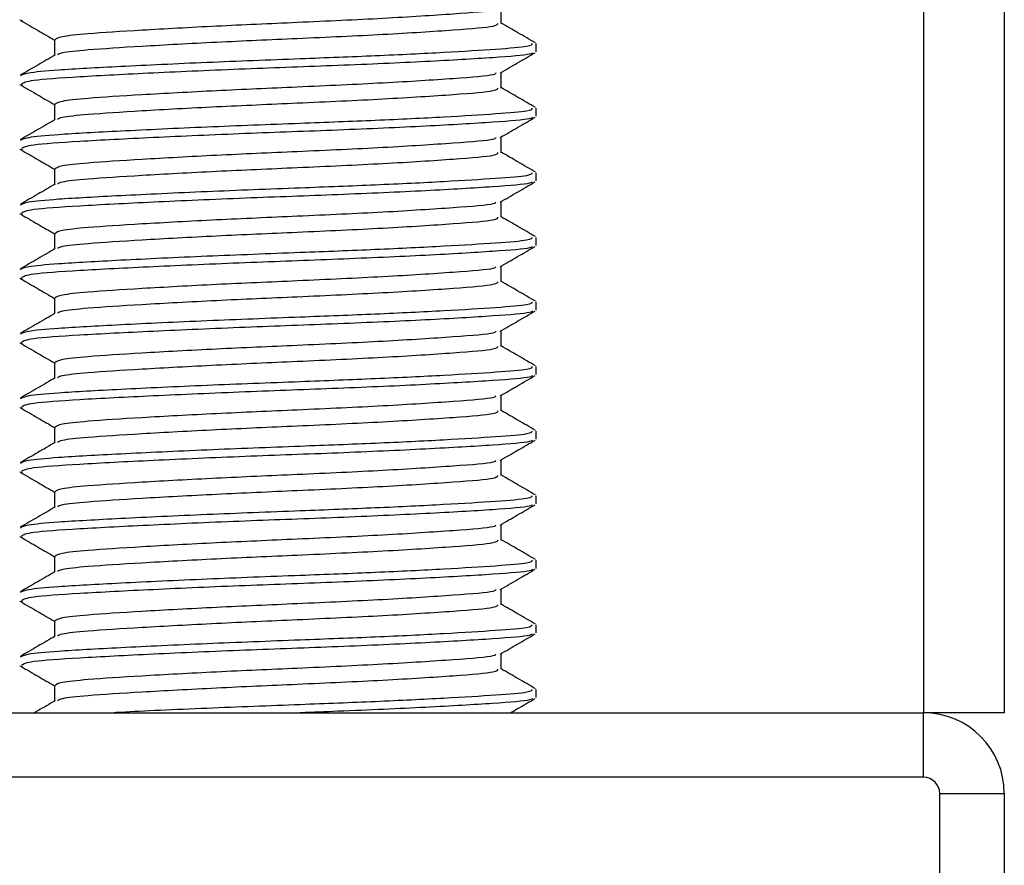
# Model space of a CAD drawing. Header units: millimetres. Extents: x 0 to 420, y 0 to 297.
# Tile 26 of 80: x 155.78 to 157.3, y 201.59 to 202.9. Entities that reach past the tile are written whole.
import ezdxf

# ---------------------------------------------------------------- set-up
doc = ezdxf.new("R2010")
doc.units = ezdxf.units.MM

msp = doc.modelspace()

# ---------------------------------------------------------------- linework, layer by layer
at = {"color": 7, "linetype": 'Continuous', "lineweight": 25}
for p, q in [((157.17652, 233.2057), (157.17652, 201.8307)), ((157.30152, 233.2057), (157.30152, 201.8307)), ((156.5224, 202.89798), (156.5224, 202.92236)), ((155.77686, 202.90358), (155.78125, 202.90283)), ((155.83065, 202.87298), (155.83065, 202.8487)), ((156.57652, 202.85427), (156.57652, 202.8668)), ((156.5224, 202.79798), (156.5224, 202.82236)), ((155.77686, 202.80358), (155.78125, 202.80283)), ((155.83065, 202.77298), (155.83065, 202.7487)), ((156.57652, 202.75427), (156.57652, 202.7668)), ((156.5224, 202.69798), (156.5224, 202.72236)), ((155.77686, 202.70358), (155.78125, 202.70283)), ((155.83065, 202.67298), (155.83065, 202.6487)), ((156.57652, 202.65427), (156.57652, 202.6668)), ((156.5224, 202.59798), (156.5224, 202.62236)), ((155.77686, 202.60358), (155.78125, 202.60283)), ((155.83065, 202.57298), (155.83065, 202.5487)), ((156.57652, 202.55427), (156.57652, 202.5668)), ((156.5224, 202.49798), (156.5224, 202.52236)), ((155.77686, 202.50358), (155.78125, 202.50283)), ((155.83065, 202.47298), (155.83065, 202.4487)), ((156.57652, 202.45427), (156.57652, 202.4668)), ((156.5224, 202.39798), (156.5224, 202.42236)), ((155.77686, 202.40358), (155.78125, 202.40283)), ((155.83065, 202.37298), (155.83065, 202.3487)), ((156.57652, 202.35427), (156.57652, 202.3668)), ((156.5224, 202.29798), (156.5224, 202.32236)), ((155.77686, 202.30358), (155.78125, 202.30283)), ((155.83065, 202.27298), (155.83065, 202.2487)), ((156.57652, 202.25427), (156.57652, 202.2668)), ((156.5224, 202.19798), (156.5224, 202.22236)), ((155.77686, 202.20358), (155.78125, 202.20283)), ((155.83065, 202.17298), (155.83065, 202.1487)), ((156.57652, 202.15427), (156.57652, 202.1668)), ((156.5224, 202.09798), (156.5224, 202.12236)), ((155.77686, 202.10358), (155.78125, 202.10283)), ((155.83065, 202.07298), (155.83065, 202.0487)), ((156.57652, 202.05427), (156.57652, 202.0668)), ((156.5224, 201.99798), (156.5224, 202.02236)), ((155.77686, 202.00358), (155.78125, 202.00283)), ((155.83065, 201.97298), (155.83065, 201.9487)), ((156.57652, 201.95427), (156.57652, 201.9668)), ((156.5224, 201.89798), (156.5224, 201.92236)), ((155.77686, 201.90358), (155.78125, 201.90283)), ((155.83065, 201.87298), (155.83065, 201.8487)), ((156.57652, 201.85427), (156.57652, 201.8668)), ((155.17652, 201.8307), (157.17652, 201.8307)), ((157.30152, 201.8307), (157.17652, 201.8307)), ((157.17652, 201.7307), (157.17652, 201.8307)), ((157.17652, 201.7307), (155.17652, 201.7307)), ((157.20152, 201.7057), (157.30152, 201.7057)), ((157.20152, 199.7057), (157.20152, 201.7057)), ((157.30152, 201.7057), (157.30152, 199.7057))]:
    msp.add_line(p, q, dxfattribs=at)
for radius in [0.125, 0.025]:
    msp.add_arc((157.17652, 201.7057), radius, 0, 90, dxfattribs=at)
for points, knots in [([(156.51418, 202.92142), (156.51369, 202.92046), (156.5121, 202.91732), (156.45231, 202.91273), (156.34532, 202.9057), (156.21142, 202.89963), (156.07844, 202.89383), (155.96266, 202.88746), (155.88266, 202.88241), (155.83772, 202.87761), (155.83373, 202.87449), (155.83179, 202.87298)], [0, 0, 0, 0, 0.0566683, 0.18677708, 0.32220712, 0.45441506, 0.57417912, 0.69746046, 0.81625514, 0.91091084, 1, 1, 1, 1]), ([(155.77806, 202.90281), (155.78711, 202.89757), (155.80465, 202.88742), (155.82217, 202.87727), (155.83065, 202.87236)], [0, 0, 0, 0, 0.5163558, 1, 1, 1, 1]), ([(156.51674, 202.89803), (156.51648, 202.89652), (156.51586, 202.89281), (156.45302, 202.88772), (156.34513, 202.8807), (156.21146, 202.87463), (156.07846, 202.86883), (155.96254, 202.86246), (155.88306, 202.85741), (155.84079, 202.85306), (155.83683, 202.85041), (155.83527, 202.84936)], [0, 0, 0, 0, 0.0884933, 0.2179785, 0.3527595, 0.4843338, 0.6035239, 0.7262144, 0.8444398, 0.9386418, 1, 1, 1, 1]), ([(156.57554, 202.86793), (156.56648, 202.87317), (156.54877, 202.88342), (156.53105, 202.89368), (156.5224, 202.8987)], [0, 0, 0, 0, 0.5112595, 1, 1, 1, 1]), ([(156.57002, 202.8668), (156.56986, 202.86528), (156.56952, 202.8621), (156.5172, 202.85797), (156.43724, 202.85298), (156.33092, 202.8478), (156.20342, 202.84289), (156.06301, 202.83757), (155.92921, 202.83121), (155.83667, 202.82616), (155.78477, 202.82137), (155.78015, 202.81826), (155.77792, 202.81675)], [0, 0, 0, 0, 0.0865397, 0.1807239, 0.2782381, 0.3770459, 0.4725658, 0.5884558, 0.7077454, 0.8226984, 0.9142919, 1, 1, 1, 1]), ([(155.83184, 202.84939), (155.82278, 202.84414), (155.80467, 202.83365), (155.78657, 202.82317), (155.77751, 202.81793)], [0, 0, 0, 0, 0.4998987, 1, 1, 1, 1]), ([(156.57107, 202.85282), (156.57012, 202.85205), (156.56675, 202.84929), (156.51425, 202.84518), (156.41083, 202.83899), (156.27304, 202.83283), (156.1231, 202.82755), (155.97979, 202.82125), (155.86466, 202.81527), (155.78926, 202.81008), (155.7825, 202.80614), (155.77924, 202.80425)], [0, 0, 0, 0, 0.0459027, 0.1640029, 0.2864241, 0.4087912, 0.5269075, 0.6499103, 0.7714525, 0.8900034, 1, 1, 1, 1]), ([(156.52069, 202.82136), (156.52973, 202.82661), (156.54783, 202.83709), (156.56593, 202.84757), (156.57499, 202.85281)], [0, 0, 0, 0, 0.4999098, 1, 1, 1, 1]), ([(156.51418, 202.82142), (156.51369, 202.82046), (156.5121, 202.81732), (156.45231, 202.81273), (156.34532, 202.8057), (156.21142, 202.79963), (156.07844, 202.79383), (155.96266, 202.78746), (155.88266, 202.78241), (155.83772, 202.77761), (155.83373, 202.77449), (155.83179, 202.77298)], [0, 0, 0, 0, 0.0566683, 0.1867771, 0.3222071, 0.4544151, 0.5741791, 0.6974605, 0.8162551, 0.9109108, 1, 1, 1, 1]), ([(155.77806, 202.80281), (155.78711, 202.79757), (155.80465, 202.78742), (155.82217, 202.77727), (155.83065, 202.77236)], [0, 0, 0, 0, 0.51635581, 1, 1, 1, 1]), ([(156.51674, 202.79803), (156.51648, 202.79652), (156.51586, 202.79281), (156.45302, 202.78772), (156.34513, 202.7807), (156.21146, 202.77463), (156.07846, 202.76883), (155.96254, 202.76246), (155.88306, 202.75741), (155.84079, 202.75306), (155.83683, 202.75041), (155.83527, 202.74936)], [0, 0, 0, 0, 0.0884933, 0.2179785, 0.3527595, 0.4843338, 0.6035239, 0.7262144, 0.8444398, 0.9386418, 1, 1, 1, 1]), ([(156.57554, 202.76793), (156.56648, 202.77317), (156.54877, 202.78342), (156.53105, 202.79368), (156.5224, 202.7987)], [0, 0, 0, 0, 0.51125952, 1, 1, 1, 1]), ([(156.57002, 202.7668), (156.56986, 202.76528), (156.56952, 202.7621), (156.5172, 202.75797), (156.43724, 202.75298), (156.33092, 202.7478), (156.20342, 202.74289), (156.06301, 202.73757), (155.92921, 202.73121), (155.83667, 202.72616), (155.78477, 202.72137), (155.78015, 202.71826), (155.77792, 202.71675)], [0, 0, 0, 0, 0.0865397, 0.1807239, 0.2782381, 0.3770459, 0.4725658, 0.5884558, 0.7077454, 0.8226984, 0.9142919, 1, 1, 1, 1]), ([(155.83184, 202.74939), (155.82278, 202.74414), (155.80467, 202.73365), (155.78657, 202.72317), (155.77751, 202.71793)], [0, 0, 0, 0, 0.4998987, 1, 1, 1, 1]), ([(156.57107, 202.75282), (156.57012, 202.75205), (156.56675, 202.74929), (156.51425, 202.74518), (156.41083, 202.73899), (156.27304, 202.73283), (156.1231, 202.72755), (155.97979, 202.72125), (155.86466, 202.71527), (155.78926, 202.71008), (155.7825, 202.70614), (155.77924, 202.70425)], [0, 0, 0, 0, 0.04590273, 0.1640029, 0.2864241, 0.40879124, 0.5269075, 0.64991026, 0.77145249, 0.89000345, 1, 1, 1, 1]), ([(156.52069, 202.72136), (156.52973, 202.72661), (156.54783, 202.73709), (156.56593, 202.74757), (156.57499, 202.75281)], [0, 0, 0, 0, 0.4999098, 1, 1, 1, 1]), ([(156.51418, 202.72142), (156.51369, 202.72046), (156.5121, 202.71732), (156.45231, 202.71273), (156.34532, 202.7057), (156.21142, 202.69963), (156.07844, 202.69383), (155.96266, 202.68746), (155.88266, 202.68241), (155.83772, 202.67761), (155.83373, 202.67449), (155.83179, 202.67298)], [0, 0, 0, 0, 0.0566683, 0.1867771, 0.3222071, 0.4544151, 0.5741791, 0.6974605, 0.8162551, 0.9109108, 1, 1, 1, 1]), ([(155.77806, 202.70281), (155.78711, 202.69757), (155.80465, 202.68742), (155.82217, 202.67727), (155.83065, 202.67236)], [0, 0, 0, 0, 0.5163558, 1, 1, 1, 1]), ([(156.51674, 202.69803), (156.51648, 202.69652), (156.51586, 202.69281), (156.45302, 202.68772), (156.34513, 202.6807), (156.21146, 202.67463), (156.07846, 202.66883), (155.96254, 202.66246), (155.88306, 202.65741), (155.84079, 202.65306), (155.83683, 202.65041), (155.83527, 202.64936)], [0, 0, 0, 0, 0.0884933, 0.2179785, 0.3527595, 0.4843338, 0.6035239, 0.7262144, 0.8444398, 0.9386418, 1, 1, 1, 1]), ([(156.57554, 202.66793), (156.56648, 202.67317), (156.54877, 202.68342), (156.53105, 202.69368), (156.5224, 202.6987)], [0, 0, 0, 0, 0.5112595, 1, 1, 1, 1]), ([(156.57002, 202.6668), (156.56986, 202.66528), (156.56952, 202.6621), (156.5172, 202.65797), (156.43724, 202.65298), (156.33092, 202.6478), (156.20342, 202.64289), (156.06301, 202.63757), (155.92921, 202.63121), (155.83667, 202.62616), (155.78477, 202.62137), (155.78015, 202.61826), (155.77792, 202.61675)], [0, 0, 0, 0, 0.0865397, 0.1807239, 0.2782381, 0.3770459, 0.4725658, 0.5884558, 0.7077454, 0.8226984, 0.9142919, 1, 1, 1, 1]), ([(156.57107, 202.65282), (156.57012, 202.65205), (156.56675, 202.64929), (156.51425, 202.64518), (156.41083, 202.63899), (156.27304, 202.63283), (156.1231, 202.62755), (155.97979, 202.62125), (155.86466, 202.61527), (155.78926, 202.61008), (155.7825, 202.60614), (155.77924, 202.60425)], [0, 0, 0, 0, 0.0459027, 0.1640029, 0.2864241, 0.4087912, 0.5269075, 0.6499103, 0.7714525, 0.8900034, 1, 1, 1, 1]), ([(156.52069, 202.62136), (156.52973, 202.62661), (156.54783, 202.63709), (156.56593, 202.64757), (156.57499, 202.65281)], [0, 0, 0, 0, 0.4999098, 1, 1, 1, 1]), ([(155.83184, 202.64939), (155.82278, 202.64414), (155.80467, 202.63365), (155.78657, 202.62317), (155.77751, 202.61793)], [0, 0, 0, 0, 0.4998987, 1, 1, 1, 1]), ([(156.51418, 202.62142), (156.51369, 202.62046), (156.5121, 202.61732), (156.45231, 202.61273), (156.34532, 202.6057), (156.21142, 202.59963), (156.07844, 202.59383), (155.96266, 202.58746), (155.88266, 202.58241), (155.83772, 202.57761), (155.83373, 202.57449), (155.83179, 202.57298)], [0, 0, 0, 0, 0.0566683, 0.18677708, 0.32220712, 0.45441506, 0.57417912, 0.69746046, 0.81625514, 0.91091084, 1, 1, 1, 1]), ([(155.77806, 202.60281), (155.78711, 202.59757), (155.80465, 202.58742), (155.82217, 202.57727), (155.83065, 202.57236)], [0, 0, 0, 0, 0.5163558, 1, 1, 1, 1]), ([(156.51674, 202.59803), (156.51648, 202.59652), (156.51586, 202.59281), (156.45302, 202.58772), (156.34513, 202.5807), (156.21146, 202.57463), (156.07846, 202.56883), (155.96254, 202.56246), (155.88306, 202.55741), (155.84079, 202.55306), (155.83683, 202.55041), (155.83527, 202.54936)], [0, 0, 0, 0, 0.0884933, 0.2179785, 0.3527595, 0.4843338, 0.6035239, 0.7262144, 0.8444398, 0.9386418, 1, 1, 1, 1]), ([(156.57554, 202.56793), (156.56648, 202.57317), (156.54877, 202.58342), (156.53105, 202.59368), (156.5224, 202.5987)], [0, 0, 0, 0, 0.5112595, 1, 1, 1, 1]), ([(156.57002, 202.5668), (156.56986, 202.56528), (156.56952, 202.5621), (156.5172, 202.55797), (156.43724, 202.55298), (156.33092, 202.5478), (156.20342, 202.54289), (156.06301, 202.53757), (155.92921, 202.53121), (155.83667, 202.52616), (155.78477, 202.52137), (155.78015, 202.51826), (155.77792, 202.51675)], [0, 0, 0, 0, 0.0865397, 0.1807239, 0.2782381, 0.3770459, 0.4725658, 0.5884558, 0.7077454, 0.8226984, 0.9142919, 1, 1, 1, 1]), ([(155.83184, 202.54939), (155.82278, 202.54414), (155.80467, 202.53365), (155.78657, 202.52317), (155.77751, 202.51793)], [0, 0, 0, 0, 0.4998987, 1, 1, 1, 1]), ([(156.57107, 202.55282), (156.57012, 202.55205), (156.56675, 202.54929), (156.51425, 202.54518), (156.41083, 202.53899), (156.27304, 202.53283), (156.1231, 202.52755), (155.97979, 202.52125), (155.86466, 202.51527), (155.78926, 202.51008), (155.7825, 202.50614), (155.77924, 202.50425)], [0, 0, 0, 0, 0.0459027, 0.1640029, 0.2864241, 0.4087912, 0.5269075, 0.6499103, 0.7714525, 0.8900034, 1, 1, 1, 1]), ([(156.52069, 202.52136), (156.52973, 202.52661), (156.54783, 202.53709), (156.56593, 202.54757), (156.57499, 202.55281)], [0, 0, 0, 0, 0.4999098, 1, 1, 1, 1]), ([(156.51418, 202.52142), (156.51369, 202.52046), (156.5121, 202.51732), (156.45231, 202.51273), (156.34532, 202.5057), (156.21142, 202.49963), (156.07844, 202.49383), (155.96266, 202.48746), (155.88266, 202.48241), (155.83772, 202.47761), (155.83373, 202.47449), (155.83179, 202.47298)], [0, 0, 0, 0, 0.0566683, 0.1867771, 0.3222071, 0.4544151, 0.5741791, 0.6974605, 0.8162551, 0.9109108, 1, 1, 1, 1]), ([(155.77806, 202.50281), (155.78711, 202.49757), (155.80465, 202.48742), (155.82217, 202.47727), (155.83065, 202.47236)], [0, 0, 0, 0, 0.5163558, 1, 1, 1, 1]), ([(156.51674, 202.49803), (156.51648, 202.49652), (156.51586, 202.49281), (156.45302, 202.48772), (156.34513, 202.4807), (156.21146, 202.47463), (156.07846, 202.46883), (155.96254, 202.46246), (155.88306, 202.45741), (155.84079, 202.45306), (155.83683, 202.45041), (155.83527, 202.44936)], [0, 0, 0, 0, 0.0884933, 0.2179785, 0.3527595, 0.4843338, 0.6035239, 0.7262144, 0.8444398, 0.9386418, 1, 1, 1, 1]), ([(156.57554, 202.46793), (156.56648, 202.47317), (156.54877, 202.48342), (156.53105, 202.49368), (156.5224, 202.4987)], [0, 0, 0, 0, 0.5112595, 1, 1, 1, 1]), ([(156.57002, 202.4668), (156.56986, 202.46528), (156.56952, 202.4621), (156.5172, 202.45797), (156.43724, 202.45298), (156.33092, 202.4478), (156.20342, 202.44289), (156.06301, 202.43757), (155.92921, 202.43121), (155.83667, 202.42616), (155.78477, 202.42137), (155.78015, 202.41826), (155.77792, 202.41675)], [0, 0, 0, 0, 0.0865397, 0.1807239, 0.2782381, 0.3770459, 0.4725658, 0.5884558, 0.7077454, 0.8226984, 0.9142919, 1, 1, 1, 1]), ([(156.57107, 202.45282), (156.57012, 202.45205), (156.56675, 202.44929), (156.51425, 202.44518), (156.41083, 202.43899), (156.27304, 202.43283), (156.1231, 202.42755), (155.97979, 202.42125), (155.86466, 202.41527), (155.78926, 202.41008), (155.7825, 202.40614), (155.77924, 202.40425)], [0, 0, 0, 0, 0.0459027, 0.1640029, 0.2864241, 0.4087912, 0.5269075, 0.6499103, 0.7714525, 0.8900034, 1, 1, 1, 1]), ([(156.52069, 202.42136), (156.52973, 202.42661), (156.54783, 202.43709), (156.56593, 202.44757), (156.57499, 202.45281)], [0, 0, 0, 0, 0.4999098, 1, 1, 1, 1]), ([(155.83184, 202.44939), (155.82278, 202.44414), (155.80467, 202.43365), (155.78657, 202.42317), (155.77751, 202.41793)], [0, 0, 0, 0, 0.49989867, 1, 1, 1, 1]), ([(156.51418, 202.42142), (156.51369, 202.42046), (156.5121, 202.41732), (156.45231, 202.41273), (156.34532, 202.4057), (156.21142, 202.39963), (156.07844, 202.39383), (155.96266, 202.38746), (155.88266, 202.38241), (155.83772, 202.37761), (155.83373, 202.37449), (155.83179, 202.37298)], [0, 0, 0, 0, 0.0566683, 0.1867771, 0.3222071, 0.4544151, 0.5741791, 0.6974605, 0.8162551, 0.9109108, 1, 1, 1, 1]), ([(155.77806, 202.40281), (155.78711, 202.39757), (155.80465, 202.38742), (155.82217, 202.37727), (155.83065, 202.37236)], [0, 0, 0, 0, 0.5163558, 1, 1, 1, 1]), ([(156.51674, 202.39803), (156.51648, 202.39652), (156.51586, 202.39281), (156.45302, 202.38772), (156.34513, 202.3807), (156.21146, 202.37463), (156.07846, 202.36883), (155.96254, 202.36246), (155.88306, 202.35741), (155.84079, 202.35306), (155.83683, 202.35041), (155.83527, 202.34936)], [0, 0, 0, 0, 0.08849328, 0.2179785, 0.35275949, 0.48433382, 0.60352391, 0.72621442, 0.84443977, 0.93864183, 1, 1, 1, 1]), ([(156.57554, 202.36793), (156.56648, 202.37317), (156.54877, 202.38342), (156.53105, 202.39368), (156.5224, 202.3987)], [0, 0, 0, 0, 0.5112595, 1, 1, 1, 1]), ([(156.57002, 202.3668), (156.56986, 202.36528), (156.56952, 202.3621), (156.5172, 202.35797), (156.43724, 202.35298), (156.33092, 202.3478), (156.20342, 202.34289), (156.06301, 202.33757), (155.92921, 202.33121), (155.83667, 202.32616), (155.78477, 202.32137), (155.78015, 202.31826), (155.77792, 202.31675)], [0, 0, 0, 0, 0.08653971, 0.18072393, 0.27823806, 0.37704594, 0.47256582, 0.5884558, 0.70774541, 0.82269836, 0.91429192, 1, 1, 1, 1]), ([(155.83184, 202.34939), (155.82278, 202.34414), (155.80467, 202.33365), (155.78657, 202.32317), (155.77751, 202.31793)], [0, 0, 0, 0, 0.4998987, 1, 1, 1, 1]), ([(156.57107, 202.35282), (156.57012, 202.35205), (156.56675, 202.34929), (156.51425, 202.34518), (156.41083, 202.33899), (156.27304, 202.33283), (156.1231, 202.32755), (155.97979, 202.32125), (155.86466, 202.31527), (155.78926, 202.31008), (155.7825, 202.30614), (155.77924, 202.30425)], [0, 0, 0, 0, 0.0459027, 0.1640029, 0.2864241, 0.4087912, 0.5269075, 0.6499103, 0.7714525, 0.8900034, 1, 1, 1, 1]), ([(156.52069, 202.32136), (156.52973, 202.32661), (156.54783, 202.33709), (156.56593, 202.34757), (156.57499, 202.35281)], [0, 0, 0, 0, 0.4999098, 1, 1, 1, 1]), ([(156.51418, 202.32142), (156.51369, 202.32046), (156.5121, 202.31732), (156.45231, 202.31273), (156.34532, 202.3057), (156.21142, 202.29963), (156.07844, 202.29383), (155.96266, 202.28746), (155.88266, 202.28241), (155.83772, 202.27761), (155.83373, 202.27449), (155.83179, 202.27298)], [0, 0, 0, 0, 0.0566683, 0.18677708, 0.32220712, 0.45441506, 0.57417912, 0.69746046, 0.81625514, 0.91091084, 1, 1, 1, 1]), ([(155.77806, 202.30281), (155.78711, 202.29757), (155.80465, 202.28742), (155.82217, 202.27727), (155.83065, 202.27236)], [0, 0, 0, 0, 0.5163558, 1, 1, 1, 1]), ([(156.51674, 202.29803), (156.51648, 202.29652), (156.51586, 202.29281), (156.45302, 202.28772), (156.34513, 202.2807), (156.21146, 202.27463), (156.07846, 202.26883), (155.96254, 202.26246), (155.88306, 202.25741), (155.84079, 202.25306), (155.83683, 202.25041), (155.83527, 202.24936)], [0, 0, 0, 0, 0.0884933, 0.2179785, 0.3527595, 0.4843338, 0.6035239, 0.7262144, 0.8444398, 0.9386418, 1, 1, 1, 1]), ([(156.57554, 202.26793), (156.56648, 202.27317), (156.54877, 202.28342), (156.53105, 202.29368), (156.5224, 202.2987)], [0, 0, 0, 0, 0.5112595, 1, 1, 1, 1]), ([(156.57002, 202.2668), (156.56986, 202.26528), (156.56952, 202.2621), (156.5172, 202.25797), (156.43724, 202.25298), (156.33092, 202.2478), (156.20342, 202.24289), (156.06301, 202.23757), (155.92921, 202.23121), (155.83667, 202.22616), (155.78477, 202.22137), (155.78015, 202.21826), (155.77792, 202.21675)], [0, 0, 0, 0, 0.0865397, 0.1807239, 0.2782381, 0.3770459, 0.4725658, 0.5884558, 0.7077454, 0.8226984, 0.9142919, 1, 1, 1, 1]), ([(155.83184, 202.24939), (155.82278, 202.24414), (155.80467, 202.23365), (155.78657, 202.22317), (155.77751, 202.21793)], [0, 0, 0, 0, 0.4998987, 1, 1, 1, 1]), ([(156.57107, 202.25282), (156.57012, 202.25205), (156.56675, 202.24929), (156.51425, 202.24518), (156.41083, 202.23899), (156.27304, 202.23283), (156.1231, 202.22755), (155.97979, 202.22125), (155.86466, 202.21527), (155.78926, 202.21008), (155.7825, 202.20614), (155.77924, 202.20425)], [0, 0, 0, 0, 0.0459027, 0.1640029, 0.2864241, 0.4087912, 0.5269075, 0.6499103, 0.7714525, 0.8900034, 1, 1, 1, 1]), ([(156.52069, 202.22136), (156.52973, 202.22661), (156.54783, 202.23709), (156.56593, 202.24757), (156.57499, 202.25281)], [0, 0, 0, 0, 0.4999098, 1, 1, 1, 1]), ([(156.51418, 202.22142), (156.51369, 202.22046), (156.5121, 202.21732), (156.45231, 202.21273), (156.34532, 202.2057), (156.21142, 202.19963), (156.07844, 202.19383), (155.96266, 202.18746), (155.88266, 202.18241), (155.83772, 202.17761), (155.83373, 202.17449), (155.83179, 202.17298)], [0, 0, 0, 0, 0.0566683, 0.1867771, 0.3222071, 0.4544151, 0.5741791, 0.6974605, 0.8162551, 0.9109108, 1, 1, 1, 1]), ([(155.77806, 202.20281), (155.78711, 202.19757), (155.80465, 202.18742), (155.82217, 202.17727), (155.83065, 202.17236)], [0, 0, 0, 0, 0.51635581, 1, 1, 1, 1]), ([(156.51674, 202.19803), (156.51648, 202.19652), (156.51586, 202.19281), (156.45302, 202.18772), (156.34513, 202.1807), (156.21146, 202.17463), (156.07846, 202.16883), (155.96254, 202.16246), (155.88306, 202.15741), (155.84079, 202.15306), (155.83683, 202.15041), (155.83527, 202.14936)], [0, 0, 0, 0, 0.0884933, 0.2179785, 0.3527595, 0.4843338, 0.6035239, 0.7262144, 0.8444398, 0.9386418, 1, 1, 1, 1]), ([(156.57554, 202.16793), (156.56648, 202.17317), (156.54877, 202.18342), (156.53105, 202.19368), (156.5224, 202.1987)], [0, 0, 0, 0, 0.5112595, 1, 1, 1, 1]), ([(156.57002, 202.1668), (156.56986, 202.16528), (156.56952, 202.1621), (156.5172, 202.15797), (156.43724, 202.15298), (156.33092, 202.1478), (156.20342, 202.14289), (156.06301, 202.13757), (155.92921, 202.13121), (155.83667, 202.12616), (155.78477, 202.12137), (155.78015, 202.11826), (155.77792, 202.11675)], [0, 0, 0, 0, 0.0865397, 0.1807239, 0.2782381, 0.3770459, 0.4725658, 0.5884558, 0.7077454, 0.8226984, 0.9142919, 1, 1, 1, 1]), ([(155.83184, 202.14939), (155.82278, 202.14414), (155.80467, 202.13365), (155.78657, 202.12317), (155.77751, 202.11793)], [0, 0, 0, 0, 0.4998987, 1, 1, 1, 1]), ([(156.57107, 202.15282), (156.57012, 202.15205), (156.56675, 202.14929), (156.51425, 202.14518), (156.41083, 202.13899), (156.27304, 202.13283), (156.1231, 202.12755), (155.97979, 202.12125), (155.86466, 202.11527), (155.78926, 202.11008), (155.7825, 202.10614), (155.77924, 202.10425)], [0, 0, 0, 0, 0.04590273, 0.1640029, 0.2864241, 0.40879124, 0.5269075, 0.64991026, 0.77145249, 0.89000345, 1, 1, 1, 1]), ([(156.52069, 202.12136), (156.52973, 202.12661), (156.54783, 202.13709), (156.56593, 202.14757), (156.57499, 202.15281)], [0, 0, 0, 0, 0.4999098, 1, 1, 1, 1]), ([(156.51418, 202.12142), (156.51369, 202.12046), (156.5121, 202.11732), (156.45231, 202.11273), (156.34532, 202.1057), (156.21142, 202.09963), (156.07844, 202.09383), (155.96266, 202.08746), (155.88266, 202.08241), (155.83772, 202.07761), (155.83373, 202.07449), (155.83179, 202.07298)], [0, 0, 0, 0, 0.0566683, 0.1867771, 0.3222071, 0.4544151, 0.5741791, 0.6974605, 0.8162551, 0.9109108, 1, 1, 1, 1]), ([(155.77806, 202.10281), (155.78711, 202.09757), (155.80465, 202.08742), (155.82217, 202.07727), (155.83065, 202.07236)], [0, 0, 0, 0, 0.5163558, 1, 1, 1, 1]), ([(156.51674, 202.09803), (156.51648, 202.09652), (156.51586, 202.09281), (156.45302, 202.08772), (156.34513, 202.0807), (156.21146, 202.07463), (156.07846, 202.06883), (155.96254, 202.06246), (155.88306, 202.05741), (155.84079, 202.05306), (155.83683, 202.05041), (155.83527, 202.04936)], [0, 0, 0, 0, 0.08849328, 0.2179785, 0.35275949, 0.48433382, 0.60352391, 0.72621442, 0.84443977, 0.93864183, 1, 1, 1, 1]), ([(156.57554, 202.06793), (156.56648, 202.07317), (156.54877, 202.08342), (156.53105, 202.09368), (156.5224, 202.0987)], [0, 0, 0, 0, 0.5112595, 1, 1, 1, 1]), ([(156.57002, 202.0668), (156.56986, 202.06528), (156.56952, 202.0621), (156.5172, 202.05797), (156.43724, 202.05298), (156.33092, 202.0478), (156.20342, 202.04289), (156.06301, 202.03757), (155.92921, 202.03121), (155.83667, 202.02616), (155.78477, 202.02137), (155.78015, 202.01826), (155.77792, 202.01675)], [0, 0, 0, 0, 0.0865397, 0.1807239, 0.2782381, 0.3770459, 0.4725658, 0.5884558, 0.7077454, 0.8226984, 0.9142919, 1, 1, 1, 1]), ([(155.83184, 202.04939), (155.82278, 202.04414), (155.80467, 202.03365), (155.78657, 202.02317), (155.77751, 202.01793)], [0, 0, 0, 0, 0.49989867, 1, 1, 1, 1]), ([(156.57107, 202.05282), (156.57012, 202.05205), (156.56675, 202.04929), (156.51425, 202.04518), (156.41083, 202.03899), (156.27304, 202.03283), (156.1231, 202.02755), (155.97979, 202.02125), (155.86466, 202.01527), (155.78926, 202.01008), (155.7825, 202.00614), (155.77924, 202.00425)], [0, 0, 0, 0, 0.04590273, 0.1640029, 0.2864241, 0.40879124, 0.5269075, 0.64991026, 0.77145249, 0.89000345, 1, 1, 1, 1]), ([(156.52069, 202.02136), (156.52973, 202.02661), (156.54783, 202.03709), (156.56593, 202.04757), (156.57499, 202.05281)], [0, 0, 0, 0, 0.4999098, 1, 1, 1, 1]), ([(156.51418, 202.02142), (156.51369, 202.02046), (156.5121, 202.01732), (156.45231, 202.01273), (156.34532, 202.0057), (156.21142, 201.99963), (156.07844, 201.99383), (155.96266, 201.98746), (155.88266, 201.98241), (155.83772, 201.97761), (155.83373, 201.97449), (155.83179, 201.97298)], [0, 0, 0, 0, 0.0566683, 0.1867771, 0.3222071, 0.4544151, 0.5741791, 0.6974605, 0.8162551, 0.9109108, 1, 1, 1, 1]), ([(155.77806, 202.00281), (155.78711, 201.99757), (155.80465, 201.98742), (155.82217, 201.97727), (155.83065, 201.97236)], [0, 0, 0, 0, 0.5163558, 1, 1, 1, 1]), ([(156.51674, 201.99803), (156.51648, 201.99652), (156.51586, 201.99281), (156.45302, 201.98772), (156.34513, 201.9807), (156.21146, 201.97463), (156.07846, 201.96883), (155.96254, 201.96246), (155.88306, 201.95741), (155.84079, 201.95306), (155.83683, 201.95041), (155.83527, 201.94936)], [0, 0, 0, 0, 0.0884933, 0.2179785, 0.3527595, 0.4843338, 0.6035239, 0.7262144, 0.8444398, 0.9386418, 1, 1, 1, 1]), ([(156.57554, 201.96793), (156.56648, 201.97317), (156.54877, 201.98342), (156.53105, 201.99368), (156.5224, 201.9987)], [0, 0, 0, 0, 0.5112595, 1, 1, 1, 1]), ([(156.57002, 201.9668), (156.56986, 201.96528), (156.56952, 201.9621), (156.5172, 201.95797), (156.43724, 201.95298), (156.33092, 201.9478), (156.20342, 201.94289), (156.06301, 201.93757), (155.92921, 201.93121), (155.83667, 201.92616), (155.78477, 201.92137), (155.78015, 201.91826), (155.77792, 201.91675)], [0, 0, 0, 0, 0.0865397, 0.1807239, 0.2782381, 0.3770459, 0.4725658, 0.5884558, 0.7077454, 0.8226984, 0.9142919, 1, 1, 1, 1]), ([(155.83184, 201.94939), (155.82278, 201.94414), (155.80467, 201.93365), (155.78657, 201.92317), (155.77751, 201.91793)], [0, 0, 0, 0, 0.4998987, 1, 1, 1, 1]), ([(156.57107, 201.95282), (156.57012, 201.95205), (156.56675, 201.94929), (156.51425, 201.94518), (156.41083, 201.93899), (156.27304, 201.93283), (156.1231, 201.92755), (155.97979, 201.92125), (155.86466, 201.91527), (155.78926, 201.91008), (155.7825, 201.90614), (155.77924, 201.90425)], [0, 0, 0, 0, 0.04590273, 0.1640029, 0.2864241, 0.40879124, 0.5269075, 0.64991026, 0.77145249, 0.89000345, 1, 1, 1, 1]), ([(156.52069, 201.92136), (156.52973, 201.92661), (156.54783, 201.93709), (156.56593, 201.94757), (156.57499, 201.95281)], [0, 0, 0, 0, 0.4999098, 1, 1, 1, 1]), ([(156.51418, 201.92142), (156.51369, 201.92046), (156.5121, 201.91732), (156.45231, 201.91273), (156.34532, 201.9057), (156.21142, 201.89963), (156.07844, 201.89383), (155.96266, 201.88746), (155.88266, 201.88241), (155.83772, 201.87761), (155.83373, 201.87449), (155.83179, 201.87298)], [0, 0, 0, 0, 0.0566683, 0.1867771, 0.3222071, 0.4544151, 0.5741791, 0.6974605, 0.8162551, 0.9109108, 1, 1, 1, 1]), ([(155.77806, 201.90281), (155.78711, 201.89757), (155.80465, 201.88742), (155.82217, 201.87727), (155.83065, 201.87236)], [0, 0, 0, 0, 0.5163558, 1, 1, 1, 1]), ([(156.51674, 201.89803), (156.51648, 201.89652), (156.51586, 201.89281), (156.45302, 201.88772), (156.34513, 201.8807), (156.21146, 201.87463), (156.07846, 201.86883), (155.96254, 201.86246), (155.88306, 201.85741), (155.84079, 201.85306), (155.83683, 201.85041), (155.83527, 201.84936)], [0, 0, 0, 0, 0.0884933, 0.2179785, 0.3527595, 0.4843338, 0.6035239, 0.7262144, 0.8444398, 0.9386418, 1, 1, 1, 1]), ([(156.57554, 201.86793), (156.56648, 201.87317), (156.54877, 201.88342), (156.53105, 201.89368), (156.5224, 201.8987)], [0, 0, 0, 0, 0.5112595, 1, 1, 1, 1]), ([(156.57002, 201.8668), (156.56986, 201.86528), (156.56952, 201.8621), (156.51721, 201.85797), (156.4372, 201.85298), (156.33105, 201.8478), (156.20292, 201.84288), (156.06535, 201.8376), (155.9629, 201.83301), (155.92659, 201.8309), (155.9232, 201.8307)], [0, 0, 0, 0, 0.120193, 0.2510032, 0.3864383, 0.5236702, 0.6563355, 0.8172924, 0.9829709, 1, 1, 1, 1]), ([(155.83184, 201.84939), (155.82278, 201.84414), (155.81203, 201.83791), (155.80128, 201.83169), (155.79958, 201.8307)], [0, 0, 0, 0, 0.8418497, 1, 1, 1, 1]), ([(156.57107, 201.85282), (156.57012, 201.85205), (156.56674, 201.84929), (156.51428, 201.84518), (156.41069, 201.83899), (156.30009, 201.83402), (156.23079, 201.83143), (156.21129, 201.8307)], [0, 0, 0, 0, 0.1005128, 0.3591158, 0.6271805, 0.8951268, 1, 1, 1, 1]), ([(156.53681, 201.8307), (156.54048, 201.83283), (156.5532, 201.8402), (156.56593, 201.84757), (156.57499, 201.85281)], [0, 0, 0, 0, 0.2887283, 1, 1, 1, 1])]:
    msp.add_open_spline(points, degree=3, knots=knots, dxfattribs=at)

doc.saveas('drawing.dxf')
